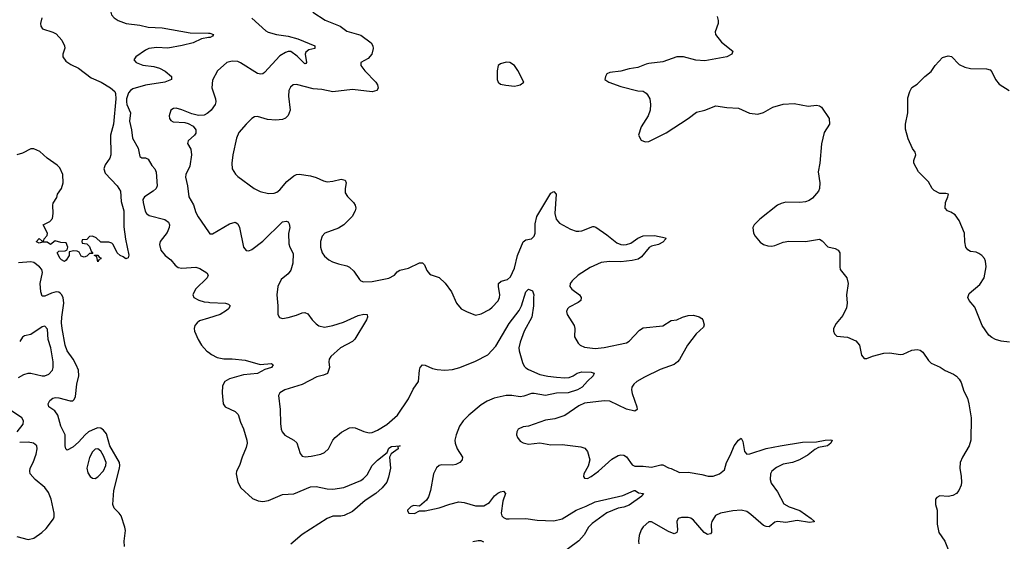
# Model space of a CAD drawing. Header units: inches. Extents: x 2143765 to 2212928, y 878963 to 1017374.
# Tile 163 of 256: x 2158650 to 2165692, y 980248 to 983976. Entities that reach past the tile are written whole.
import ezdxf

# ---------------------------------------------------------------- set-up
doc = ezdxf.new("R2010")
doc.units = ezdxf.units.IN
doc.header["$MEASUREMENT"] = 0
doc.layers.add('C1958', color=7, linetype='Continuous')
doc.layers.add('C1968', color=7, linetype='Continuous')

msp = doc.modelspace()

# ---------------------------------------------------------------- linework, layer by layer
at = {"layer": 'C1958', "color": 5}
for points, elevation in [([(2160000, 984398.2), (2159870, 984359.3), (2159690, 984242.8), (2159650, 984236.7), (2159574, 984246), (2159550, 984238.5), (2159511.6, 984210), (2159429.3, 984130.7), (2159390, 984106.3), (2159347.3, 984090), (2159318.8, 984070), (2159306.8, 984050), (2159302.8, 984030), (2159306.8, 984010), (2159326, 983990), (2159354.8, 983970), (2159411.3, 983950), (2159510, 983936.2), (2159570, 983922.7), (2159670, 983919.1), (2159870, 983882.2), (2160000, 983880.6)], 340), ([(2158809.2, 983990.8), (2158798.9, 983950), (2158800.3, 983930), (2158814, 983910), (2158887.1, 983887.1), (2158910, 983874.9), (2158950.8, 983830), (2158970.6, 983790.6), (2158973.4, 983773.4), (2158957.6, 983730), (2158959.5, 983710), (2158980.9, 983680.9), (2159015.4, 983655.4), (2159070, 983629), (2159160.5, 983560.5), (2159233.7, 983530), (2159299.3, 983490), (2159330, 983463.1), (2159336.3, 983450), (2159338.7, 983410), (2159320.7, 983230), (2159300.2, 983150), (2159302.6, 983010), (2159294.5, 982985.5), (2159261.1, 982938.9), (2159251.5, 982910), (2159260.2, 982880.2), (2159347.3, 982790), (2159370.3, 982750.3), (2159376.2, 982676.2), (2159395.3, 982610), (2159395.6, 982495.6), (2159406.4, 982406.4), (2159430, 982294), (2159424.7, 982275.3), (2159410, 982268), (2159390, 982282), (2159368, 982290), (2159348, 982310), (2159318, 982370), (2159310, 982378), (2159287.3, 982387.3), (2159230, 982386), (2159198, 982418), (2159170, 982428), (2159150, 982426), (2159130, 982406), (2159098, 982402), (2159094, 982390), (2159098, 982378), (2159130, 982374), (2159150, 982354), (2159162, 982322), (2159174, 982306), (2159150, 982306), (2159130, 982286), (2159110, 982278), (2159090, 982286), (2159075.3, 982315.3), (2159062, 982322), (2159036.9, 982323.1), (2159003.6, 982316.4), (2159004.7, 982290), (2158983.6, 982256.4), (2158971.3, 982248.7), (2158950, 982259), (2158939, 982270), (2158918, 982310), (2158930, 982322), (2158975.3, 982324.7), (2158988.4, 982331.6), (2158995.3, 982350), (2158982, 982382), (2158944.7, 982384.7), (2158904.7, 982395.3), (2158870, 982368.7), (2158847.3, 982387.3), (2158812.7, 982387.3), (2158790, 982378), (2158770, 982388.7), (2158770, 982392), (2158790, 982412), (2158810, 982394), (2158822, 982398), (2158826, 982410), (2158847.3, 982432.7), (2158848, 982450), (2158818, 982510), (2158866.6, 982533.4), (2158884.5, 982555.5), (2158889.7, 982590.3), (2158886.9, 982650), (2158890, 982664.7), (2158915.1, 982704.9), (2158920.9, 982730), (2158949.7, 982770.3), (2158960.5, 982810), (2158958.4, 982870), (2158937.1, 982917.1), (2158917.7, 982937.7), (2158847.7, 982987.7), (2158795.1, 983035.1), (2158750, 983053.6), (2158730, 983053.6), (2158670, 983023), (2158628.5, 983011.5)], 320), ([(2160000, 983848.2), (2159950, 983840.5), (2159890, 983811), (2159812.7, 983792.7), (2159710, 983773.6), (2159630, 983777.7), (2159574, 983770), (2159550, 983758.4), (2159479.5, 983710), (2159466.4, 983690), (2159482.4, 983670), (2159530, 983650.2), (2159610, 983641.5), (2159650.6, 983630), (2159690, 983608.7), (2159736.4, 983570), (2159736.3, 983550), (2159687.3, 983530), (2159550, 983507.8), (2159458.7, 983481.3), (2159441.5, 983470), (2159427.4, 983452.6), (2159414.5, 983410), (2159413.4, 983390), (2159417.2, 983370), (2159442.3, 983310), (2159434.3, 983250), (2159449.3, 983190), (2159457.6, 983130), (2159497, 983057), (2159510, 982998.8), (2159524.7, 982990), (2159550, 982988.5), (2159570, 982979.3), (2159594.8, 982934.8), (2159615.8, 982910), (2159626.4, 982886.4), (2159632.3, 982790), (2159625.3, 982770), (2159604.6, 982750), (2159543.1, 982710), (2159531.6, 982690), (2159532.6, 982670), (2159548.4, 982608.4), (2159557.6, 982590), (2159575.6, 982575.6), (2159689.1, 982549.1), (2159714, 982530), (2159721.1, 982510), (2159719.6, 982490), (2159704.3, 982455.7), (2159653.7, 982390), (2159650.3, 982370), (2159659.5, 982330), (2159690.2, 982290.2), (2159730, 982260.9), (2159761.3, 982221.3), (2159784.5, 982204.5), (2159810, 982199.8), (2159910, 982208.1), (2159938.8, 982198.8), (2159987.7, 982167.7), (2159998.4, 982150), (2159990.3, 982130), (2159907.9, 982050), (2159888.8, 982010), (2159895.5, 981990), (2159931.3, 981971.3), (2159970, 981960.8), (2160000, 981956.4)], 340), ([(2160000, 983314), (2159990, 983305.4), (2159970, 983295.1), (2159930, 983292.4), (2159882.2, 983302.3), (2159810, 983332.8), (2159770, 983342.9), (2159750, 983342), (2159730, 983328.7), (2159719.3, 983290), (2159720.5, 983270), (2159730, 983254.8), (2159747.3, 983247.3), (2159830, 983241.3), (2159855.1, 983235.1), (2159890, 983215.5), (2159910.4, 983190), (2159910, 983165.2), (2159900.5, 983150), (2159855.5, 983110), (2159850.7, 983090.7), (2159873.4, 983050), (2159877.8, 983010), (2159866.5, 982930), (2159838, 982870), (2159835.8, 982850), (2159849.2, 982790), (2159859.5, 982710), (2159892, 982652), (2159910, 982597.3), (2159926.2, 982566.2), (2160000, 982461)], 360), ([(2159398.8, 980210), (2159396.2, 980250), (2159406, 980326), (2159403.1, 980350), (2159376.1, 980430), (2159361.7, 980450), (2159325.1, 980485.1), (2159315.3, 980510), (2159324, 980610), (2159364.2, 980770), (2159367.1, 980790), (2159364, 980810), (2159293.7, 980930), (2159270, 981015.3), (2159250, 981043.2), (2159230, 981055.8), (2159210, 981058.2), (2159190, 981052.8), (2159142.3, 981030), (2159117.3, 981010), (2159070, 980956.8), (2159030, 980921.5), (2158990, 980899.3), (2158980.9, 980910), (2158975.1, 980930), (2158974.7, 981010), (2158943.2, 981070), (2158922.2, 981150), (2158900.9, 981180.9), (2158859.6, 981210), (2158853.3, 981230), (2158864.8, 981255.2), (2158886.6, 981270), (2158905.4, 981274.6), (2158930, 981273.5), (2159010, 981251.9), (2159030, 981252.6), (2159039.4, 981260.6), (2159050, 981284), (2159059, 981370), (2159071.9, 981430), (2159070.9, 981470), (2159054.9, 981510), (2159033.1, 981550), (2158990.3, 981610), (2158975.4, 981650), (2158952.9, 981770), (2158949.9, 981809.9), (2158951.3, 981850), (2158966.6, 981950), (2158960.6, 981990), (2158950, 982012.1), (2158940.4, 982020.4), (2158930, 982028), (2158910, 982031), (2158878, 982022), (2158830, 981999.2), (2158810, 982000.7), (2158800.8, 982030), (2158797.1, 982090), (2158814, 982170), (2158808.4, 982190), (2158792.1, 982210), (2158750, 982239.8), (2158730, 982244.8), (2158642.2, 982237.8)], 340), ([(2160000, 981843), (2159937.2, 981822.8), (2159918.7, 981810), (2159902, 981790), (2159897.6, 981770), (2159899.5, 981750), (2159927.2, 981690), (2159950.2, 981650.2), (2159988.1, 981608.1), (2160000, 981599)], 340), ([(2158642.2, 981417.8), (2158680, 981440), (2158710, 981450.3), (2158730, 981450.2), (2158810, 981430.2), (2158830, 981430.2), (2158858.4, 981441.6), (2158883.5, 981470), (2158889.8, 981490.2), (2158889, 981530), (2158873.6, 981630), (2158853.8, 981690), (2158850, 981764), (2158830, 981785.1), (2158810, 981780.5), (2158730, 981725.1), (2158683.7, 981716.3), (2158670, 981706), (2158650, 981677.2)], 360), ([(2158631.2, 981030), (2158674.3, 981085.7), (2158678.2, 981110), (2158666.3, 981130), (2158584.3, 981184.3)], 360), ([(2158630, 980282.7), (2158710, 980261), (2158750, 980271.1), (2158807.2, 980310), (2158839.8, 980340.2), (2158890.7, 980409.3), (2158896.2, 980423.8), (2158895.5, 980450), (2158874.2, 980550), (2158856.9, 980596.9), (2158830, 980632.1), (2158760.4, 980690), (2158726, 980730), (2158721.5, 980750), (2158725.1, 980770), (2158745.8, 980810), (2158767.9, 980870), (2158775, 980910), (2158771.7, 980930), (2158749.8, 980949.8), (2158710, 980956.1), (2158650, 980955.1)], 360)]:
    msp.add_lwpolyline(points, dxfattribs=dict(at, elevation=elevation))
for points, elevation in [([(2159210, 982246), (2159202, 982282), (2159186, 982290), (2159186, 982294), (2159210, 982294), (2159218, 982278), (2159230, 982274), (2159230, 982266), (2159218, 982262)], 320), ([(2159210, 980908.3), (2159190, 980905.4), (2159170, 980887.6), (2159150, 980846.6), (2159130.2, 980770), (2159137.2, 980737.2), (2159153.4, 980710), (2159170, 980698.4), (2159190, 980697.6), (2159210, 980708.7), (2159250, 980750.4), (2159266.3, 980790), (2159267.4, 980810), (2159250, 980859.1), (2159230, 980891.1)], 360)]:
    msp.add_lwpolyline(points, close=True, dxfattribs=dict(at, elevation=elevation))
at = {"layer": 'C1968', "color": 5}
for points, elevation in [([(2160747.7, 984030), (2160833.9, 983973.9), (2160943, 983930), (2160990, 983895.2), (2161090, 983866.4), (2161163.8, 983810), (2161176.3, 983790), (2161178.8, 983770), (2161167.7, 983730), (2161142, 983698), (2161090.8, 983670), (2161090.7, 983650), (2161119.3, 983610), (2161196.5, 983530), (2161210.3, 983510), (2161213.4, 983486.6), (2161204, 983470), (2161170, 983460.4), (2161030, 983478.5), (2160890, 983461.8), (2160810, 983477.2), (2160750, 983482.8), (2160630, 983512.4), (2160606.8, 983510), (2160586.3, 983493.7), (2160574.9, 983470), (2160572.4, 983430), (2160584.2, 983330), (2160569.1, 983290.9), (2160550, 983271.6), (2160530, 983262), (2160482.3, 983257.7), (2160423.1, 983263.1), (2160350, 983285.1), (2160330, 983282), (2160310, 983269.5), (2160270, 983229.7), (2160218, 983170), (2160200.3, 983130), (2160174.4, 983010), (2160166.3, 982950), (2160170.3, 982910), (2160193, 982873), (2160210, 982855.8), (2160328.2, 982770), (2160370, 982748.9), (2160430, 982734.6), (2160470, 982735.3), (2160490, 982744.6), (2160510, 982759.5), (2160560, 982820), (2160610, 982859.5), (2160630, 982868.9), (2160650, 982872), (2160730, 982860.3), (2160770, 982848.7), (2160823.7, 982823.7), (2160850, 982817.7), (2160890, 982822), (2160950, 982836.5), (2160977.3, 982830), (2160984.4, 982810), (2160976.9, 982770), (2160979, 982739), (2160993.6, 982713.6), (2161038.4, 982670), (2161050, 982650.7), (2161053.4, 982630), (2161048.7, 982610), (2161027.2, 982570), (2160968.9, 982510), (2160930, 982485.3), (2160833.4, 982450), (2160814, 982430), (2160802.6, 982390), (2160802.6, 982350), (2160814.4, 982310), (2160830, 982285.5), (2160860.5, 982260.5), (2160886.4, 982246.4), (2160930, 982230.4), (2160990, 982217.6), (2161010, 982208.2), (2161039.3, 982179.3), (2161079.9, 982119.9), (2161090.3, 982110.3), (2161110, 982103.7), (2161170, 982104.9), (2161290, 982127.7), (2161329.6, 982150), (2161350, 982173), (2161370, 982186.4), (2161430, 982200.3), (2161510, 982239.3), (2161530, 982239.1), (2161544.7, 982224.7), (2161562.5, 982182.5), (2161580.6, 982160.6), (2161592, 982152), (2161650, 982134.4), (2161693.4, 982093.4), (2161737.6, 982030), (2161774, 981950), (2161806.8, 981910), (2161844.7, 981890), (2161910, 981864.9), (2161950, 981873.4), (2162010, 981906), (2162030, 981920.5), (2162072.1, 981967.9), (2162081.3, 981990), (2162083.1, 982010), (2162074, 982070), (2162075.4, 982090), (2162092.7, 982107.3), (2162139.8, 982120.2), (2162161.6, 982138.4), (2162190, 982199.3), (2162211.6, 982290), (2162250, 982388.5), (2162270, 982404), (2162310, 982410.2), (2162330.8, 982429.2), (2162336.3, 982450), (2162337.2, 982517.2), (2162349.9, 982570.1), (2162450, 982736.5), (2162470, 982748.7), (2162486, 982730), (2162478.5, 982590), (2162487.6, 982550), (2162510, 982522.3), (2162590, 982478.5), (2162630, 982465.5), (2162650, 982464.7), (2162670, 982468.1), (2162750, 982498.4), (2162757, 982497), (2162770, 982493), (2162850, 982438.7), (2162922.1, 982382.1), (2162950, 982370.2), (2162967.8, 982367.8), (2162990, 982368.5), (2163021.3, 982378.7), (2163070, 982415.5), (2163110, 982431.9), (2163190, 982433.5), (2163270, 982416), (2163271.6, 982410), (2163250, 982386.5), (2163219.3, 982370), (2163170, 982358), (2163152.4, 982347.6), (2163098.3, 982281.7), (2163074.6, 982265.4), (2163030, 982254), (2162950, 982245.9), (2162868.4, 982248.4), (2162810, 982240.1), (2162730, 982206.1), (2162643.2, 982150), (2162600.3, 982110), (2162586, 982090), (2162585.7, 982070), (2162598.4, 982050), (2162654, 982010), (2162666.4, 981990), (2162663.8, 981970), (2162645.5, 981954.5), (2162579, 981921), (2162568, 981910), (2162561.6, 981890), (2162566, 981870), (2162615.5, 981790), (2162620.5, 981770), (2162618.8, 981710), (2162644.7, 981664.7), (2162658.8, 981650), (2162690, 981635.8), (2162765.5, 981625.5), (2162830, 981632.6), (2162990, 981666), (2163010, 981678.9), (2163083.3, 981756.7), (2163110, 981772.9), (2163250, 981788), (2163310, 981825.4), (2163350, 981831.4), (2163390, 981850.1), (2163430, 981861.8), (2163470, 981863.7), (2163510, 981853.5), (2163530, 981839.7), (2163535.8, 981830), (2163544.6, 981795.4), (2163540.6, 981779.4), (2163488.7, 981730), (2163426, 981650), (2163370, 981546.9), (2163355.3, 981530), (2163330, 981512.7), (2163230, 981476.2), (2163118.5, 981421.5), (2163063.6, 981390), (2163042.3, 981370), (2163029.1, 981350), (2163026.4, 981330), (2163030, 981305.5), (2163064.9, 981210), (2163065.5, 981190), (2163050, 981178.7), (2162990, 981192.3), (2162870, 981249.8), (2162830, 981251.1), (2162690, 981235.3), (2162650, 981216.9), (2162550, 981146), (2162477.2, 981122.8), (2162410, 981114.3), (2162290, 981071.8), (2162250, 981066.6), (2162216, 981050), (2162206, 981030), (2162202.8, 981010), (2162211, 980990), (2162230, 980964.7), (2162250.7, 980950.7), (2162290, 980942), (2162370, 980950.6), (2162450, 980937.3), (2162530, 980939.1), (2162663.4, 980923.4), (2162692.5, 980912.5), (2162710.8, 980890), (2162726.8, 980830), (2162715.2, 980784.8), (2162684.9, 980730), (2162682.8, 980710), (2162690, 980698), (2162710, 980697.3), (2162737.2, 980710), (2162789.2, 980750), (2162884.4, 980835.6), (2162930, 980861.6), (2162950, 980866.4), (2162970, 980863.8), (2162990, 980850.6), (2163030, 980794.9), (2163050, 980784.2), (2163110, 980785.5), (2163170, 980778.5), (2163235.6, 980795.6), (2163250, 980793.7), (2163290, 980772.6), (2163310, 980768), (2163370, 980740.7), (2163430, 980742.8), (2163530, 980726), (2163574.1, 980714.1), (2163610, 980712.9), (2163655.6, 980730), (2163690, 980758.4), (2163706.2, 980810), (2163734.9, 980865.1), (2163760.4, 980930), (2163790, 980970.4), (2163810, 980984), (2163821.7, 980961.7), (2163834.6, 980890), (2163851.7, 980871.7), (2163872, 980872), (2163990, 980911.1), (2164090, 980931.3), (2164250, 980955.6), (2164350, 980959.5), (2164411.8, 980971.8), (2164450, 980974), (2164462, 980970), (2164451, 980950), (2164426.8, 980930), (2164362.6, 980917.4), (2164336.3, 980903.7), (2164290, 980866.9), (2164227.2, 980830), (2164176.4, 980810), (2164110, 980798.7), (2164063.8, 980776.2), (2164030.2, 980750), (2164020.2, 980730), (2164016.5, 980690), (2164024.1, 980664.1), (2164070, 980601.3), (2164115.7, 980515.7), (2164153.4, 980493.4), (2164230, 980468), (2164310.6, 980410), (2164334, 980390), (2164330, 980386.6), (2164298.6, 980381.4), (2164210, 980395.7), (2164130, 980381.5), (2164070, 980388.3), (2164050, 980383.6), (2164010, 980352), (2163990, 980353), (2163970, 980361.1), (2163950, 980376.4), (2163880.5, 980440.5), (2163850, 980461.7), (2163810, 980469.9), (2163750, 980465.4), (2163661.6, 980450), (2163627, 980433), (2163599.4, 980390), (2163594.8, 980370), (2163596.9, 980310), (2163590, 980301.3), (2163570, 980297.6), (2163545, 980310), (2163470, 980398.4), (2163450, 980412.4), (2163430, 980418.3), (2163383.1, 980416.9), (2163360.3, 980410), (2163350.2, 980389.8), (2163355.3, 980330), (2163351.2, 980310), (2163330, 980300.3), (2163290, 980316.8), (2163170, 980386.6), (2163150, 980387.6), (2163109.1, 980350.9), (2163095.3, 980330), (2163080.9, 980290), (2163076.5, 980250), (2163078, 980230)], 380), ([(2160310, 983987), (2160410, 983897), (2160427.1, 983887.1), (2160486.8, 983870), (2160570, 983858.9), (2160639.5, 983839.5), (2160760.7, 983790), (2160761, 983770), (2160718.9, 983761.1), (2160696.9, 983743.1), (2160691.1, 983730), (2160700.5, 983670), (2160697, 983663), (2160690, 983661.6), (2160635.7, 983715.7), (2160589.2, 983749.2), (2160570, 983749.2), (2160550, 983741.9), (2160510, 983717.2), (2160401.6, 983598.4), (2160390, 983589.8), (2160374, 983586), (2160350, 983592.2), (2160230, 983669.2), (2160210, 983677.5), (2160170, 983679.9), (2160130.4, 983670), (2160064.2, 983610), (2160030, 983544), (2160024.6, 983490), (2160051.6, 983410), (2160053.1, 983390), (2160048.8, 983370), (2160018.7, 983330), (2160000, 983314)], 360), ([(2163638.4, 983998.4), (2163646, 983970), (2163646, 983950), (2163623.7, 983890), (2163627, 983870), (2163670, 983815.5), (2163750, 983751), (2163744, 983730), (2163706.8, 983710), (2163550, 983681.8), (2163487.1, 983687.1), (2163398, 983710), (2163349, 983711), (2163250, 983675.1), (2163150, 983663.7), (2163130, 983659.5), (2163070, 983634), (2163010, 983625.2), (2162950, 983609.2), (2162870, 983599), (2162850, 983588.7), (2162838.8, 983570), (2162836, 983550), (2162864.7, 983530), (2162950, 983499.1), (2163070, 983467.3), (2163110, 983464.7), (2163130, 983452), (2163139.8, 983439.8), (2163156, 983410), (2163161, 983370), (2163158.8, 983330), (2163144.7, 983290), (2163094.8, 983210), (2163076, 983150), (2163095.3, 983115.3), (2163123.5, 983103.5), (2163150, 983106.8), (2163170, 983114.8), (2163273.4, 983166.6), (2163430, 983270.7), (2163490, 983316.3), (2163550, 983330.7), (2163630, 983360.7), (2163708.1, 983348.1), (2163790, 983343.8), (2163870, 983308), (2163930, 983300.7), (2163970, 983313), (2164037.2, 983350), (2164110, 983371.7), (2164190, 983376.5), (2164290, 983358.9), (2164350, 983365.7), (2164370, 983361.6), (2164384.9, 983350), (2164439.5, 983270), (2164441.3, 983230), (2164404.2, 983170), (2164385.3, 983090), (2164373.1, 982950), (2164361.7, 982890), (2164374, 982810), (2164370.3, 982770), (2164362.3, 982750), (2164319.5, 982700.5), (2164295.5, 982684.5), (2164270, 982675), (2164230, 982670.7), (2164130, 982671.6), (2164096.5, 982663.5), (2164070, 982651), (2163943.1, 982550), (2163902.4, 982510), (2163894.4, 982490), (2163899.5, 982450), (2163910.4, 982430), (2163946.5, 982386.5), (2163970.2, 982370.2), (2164000.2, 982360.2), (2164030, 982357.6), (2164050, 982361.8), (2164110, 982386.3), (2164150, 982393.1), (2164270, 982390.4), (2164370, 982406.7), (2164390, 982395.5), (2164430, 982353), (2164482, 982342), (2164504.9, 982330), (2164516.4, 982310), (2164515.5, 982210), (2164519.1, 982190), (2164566, 982130), (2164574.9, 982090), (2164562.6, 982010), (2164567.4, 981950), (2164562.5, 981917.5), (2164538.5, 981861.5), (2164490, 981803.7), (2164470.4, 981770), (2164470.4, 981750), (2164478, 981730), (2164494.6, 981714.6), (2164570, 981708.2), (2164630, 981680.5), (2164656.4, 981650), (2164670, 981578), (2164690, 981554), (2164710, 981553.4), (2164749.7, 981570.3), (2164830, 981592), (2164870, 981595.3), (2164950, 981583.7), (2164970, 981586.7), (2165030, 981614.4), (2165070, 981619.5), (2165090, 981614.4), (2165110, 981600.5), (2165150, 981539.1), (2165170, 981520.4), (2165232.7, 981492.7), (2165270, 981468.2), (2165330, 981442), (2165350, 981428), (2165370, 981407.7), (2165383.4, 981383.4), (2165401.8, 981321.8), (2165428.5, 981270), (2165438.7, 981230), (2165454.9, 981130), (2165453.4, 980970), (2165441.6, 980930), (2165394.4, 980850), (2165377.1, 980810), (2165373, 980770), (2165383.8, 980710), (2165385.5, 980670), (2165383, 980650), (2165368.2, 980611.8), (2165350.4, 980589.6), (2165324.9, 980575.1), (2165290, 980569.2), (2165230, 980572.7), (2165210, 980562), (2165201, 980550), (2165201, 980510), (2165211, 980470), (2165211, 980370), (2165222.8, 980310), (2165267.3, 980250), (2165290.8, 980190)], 420), ([(2160000, 983880.6), (2160010, 983880.5), (2160036.3, 983870), (2160030, 983859), (2160012, 983850), (2160000, 983848.2)], 340), ([(2165730, 981672.2), (2165670, 981678.7), (2165630, 981689.8), (2165603.7, 981703.7), (2165582.5, 981722.5), (2165533.7, 981790), (2165482, 981922), (2165440.4, 981970), (2165431.1, 981990), (2165441.5, 982018.5), (2165517.2, 982082.8), (2165547.3, 982130), (2165563.5, 982210), (2165558.7, 982250), (2165550, 982269.5), (2165532.1, 982290), (2165510, 982304.5), (2165490, 982313.5), (2165450, 982319.8), (2165430.6, 982330.6), (2165417.1, 982350), (2165409.3, 982389.3), (2165408.1, 982450), (2165370, 982542), (2165340.6, 982580.6), (2165310, 982601.5), (2165286.6, 982610), (2165268.9, 982628.9), (2165271.2, 982670), (2165289.3, 982710), (2165293.2, 982730), (2165274.5, 982734.5), (2165230, 982734.5), (2165190, 982755.1), (2165176, 982770), (2165150, 982818), (2165077.7, 982890), (2165045.7, 982950), (2165044.7, 982970), (2165059.5, 983010), (2165053.6, 983030), (2165036.8, 983056.8), (2165005.8, 983125.8), (2164986.6, 983193.4), (2164986.4, 983230), (2165003.1, 983310), (2165003.3, 983416.7), (2165016.1, 983463.9), (2165030, 983491), (2165070, 983514.8), (2165123.7, 983570), (2165170, 983606), (2165198.3, 983650), (2165250, 983705.7), (2165290, 983718.9), (2165313.9, 983713.9), (2165370, 983657), (2165410, 983636), (2165450, 983627.6), (2165564.4, 983624.4), (2165590, 983617), (2165603.2, 983603.2), (2165628.3, 983548.3), (2165656, 983516), (2165728, 983470)], 420), ([(2160000, 982461), (2160010, 982446.8), (2160030, 982445.5), (2160150, 982517.3), (2160190.3, 982530.2), (2160210, 982518), (2160222.8, 982490), (2160250.3, 982350.3), (2160270, 982325.5), (2160290, 982325.3), (2160310, 982333.4), (2160390, 982393.1), (2160530, 982532.2), (2160556.5, 982536.5), (2160570, 982530.3), (2160577.7, 982517.7), (2160582.6, 982490), (2160573.1, 982446.9), (2160574.7, 982374.7), (2160582, 982350), (2160605.2, 982305.2), (2160603.4, 982236.6), (2160590, 982185.1), (2160570, 982160.5), (2160521.3, 982118.7), (2160496.5, 982070), (2160490.3, 982010), (2160497.1, 981930), (2160496, 981870), (2160507.3, 981847.3), (2160530, 981840.7), (2160570, 981847.3), (2160630, 981864), (2160670, 981882), (2160690, 981884), (2160710, 981874.8), (2160741.6, 981830), (2160770, 981801.3), (2160790, 981788.9), (2160830, 981779.6), (2160889, 981790), (2160966.2, 981813.8), (2161070, 981861.1), (2161110.4, 981870.4), (2161134.8, 981870), (2161138, 981850), (2161130.3, 981830), (2161048.2, 981691.8), (2161030, 981676.3), (2160943.8, 981630), (2160876.4, 981570), (2160864.4, 981550), (2160861.6, 981530), (2160865.5, 981490), (2160852.1, 981447.9), (2160824.1, 981435.9), (2160775.6, 981424.4), (2160670.2, 981369.8), (2160546.8, 981330), (2160510.8, 981310), (2160500.7, 981290), (2160512.4, 981190), (2160515.5, 981090), (2160520.5, 981050), (2160528, 981030), (2160545.9, 981005.9), (2160610.4, 980970.4), (2160632.2, 980952.2), (2160654.9, 980874.9), (2160670, 980857.3), (2160692.5, 980852.5), (2160735.8, 980855.8), (2160804, 980870), (2160830, 980882.6), (2160858, 980910), (2160889.7, 980970.3), (2160906.6, 980990), (2160952.7, 981027.3), (2161010, 981058.4), (2161030, 981062.4), (2161050, 981059.3), (2161111.9, 981031.9), (2161150, 981022.4), (2161170, 981025.3), (2161210, 981042.3), (2161276.6, 981083.4), (2161352.4, 981150), (2161430, 981266.4), (2161464.2, 981335.8), (2161503.5, 981390), (2161510, 981471.3), (2161515.1, 981490), (2161530, 981508.2), (2161550, 981507.2), (2161603.5, 981483.5), (2161635.1, 981475.1), (2161690, 981470.2), (2161744.7, 981475.3), (2161798.4, 981490), (2161910, 981534.7), (2161998.4, 981581.6), (2162056.7, 981643.3), (2162150, 981804.9), (2162223.1, 981896.9), (2162239.4, 981930), (2162269.7, 982030), (2162290, 982050.7), (2162317.1, 982037.1), (2162327.3, 982010), (2162323.8, 981990), (2162325.7, 981930), (2162313.6, 981850), (2162258.2, 981750), (2162229.5, 981670.5), (2162220.9, 981630), (2162222.4, 981610), (2162245.1, 981525.1), (2162258.6, 981498.6), (2162270, 981486.7), (2162290, 981476), (2162370, 981441), (2162427.1, 981427.1), (2162490, 981420.1), (2162550, 981415.9), (2162581.1, 981418.9), (2162609.8, 981430.2), (2162636.2, 981450), (2162670, 981459), (2162736.4, 981456.4), (2162758.8, 981450), (2162752.4, 981430), (2162710, 981393), (2162672.8, 981350), (2162638.5, 981330), (2162572.2, 981310), (2162490, 981305.6), (2162410, 981289.9), (2162330, 981305.2), (2162310, 981305), (2162255.2, 981284.8), (2162230, 981280.9), (2162170, 981289.9), (2162130, 981289.3), (2162043.7, 981270), (2161993.7, 981250), (2161950, 981223.1), (2161862.4, 981150), (2161822, 981110), (2161795.3, 981070), (2161771.7, 981010), (2161762, 980970), (2161763.7, 980950), (2161779.5, 980910), (2161816.4, 980850), (2161814.9, 980830), (2161798, 980810), (2161770, 980795.8), (2161747.5, 980792.5), (2161670, 980794.5), (2161650, 980789.6), (2161630, 980773.3), (2161610.3, 980730), (2161588.2, 980610), (2161574, 980566), (2161558.8, 980541.2), (2161510, 980498), (2161470, 980504), (2161450, 980497.2), (2161424.7, 980470), (2161424.7, 980464.7), (2161434, 980450), (2161472.9, 980447.1), (2161510, 980464.7), (2161550, 980466), (2161650, 980487.7), (2161725.7, 980514.3), (2161790, 980528.9), (2161830, 980524.2), (2161910, 980501.7), (2161970, 980501.7), (2162010, 980525.2), (2162046.9, 980573.1), (2162070, 980591.4), (2162090, 980601.7), (2162110, 980605.5), (2162125.5, 980590), (2162106.4, 980533.6), (2162093.7, 980450), (2162098.6, 980430), (2162110, 980418.6), (2162129.5, 980409.5), (2162150, 980407.3), (2162270, 980410.9), (2162350, 980398.2), (2162470, 980395.2), (2162530, 980408.5), (2162630, 980471), (2162701.9, 980498.1), (2162766.6, 980530), (2162963.6, 980576.4), (2163046, 980610), (2163050.9, 980610.9), (2163074.8, 980594.8), (2163111.3, 980590), (2163101.4, 980578.6), (2163100.7, 980570), (2163010, 980505.3), (2162970, 980491.4), (2162930, 980485.4), (2162849.4, 980450.6), (2162745.1, 980374.9), (2162717.4, 980350), (2162686.2, 980293.8), (2162650, 980251.5), (2162510.9, 980149.1)], 360), ([(2160000, 981956.4), (2160010, 981954.9), (2160122, 981950), (2160143.5, 981943.5), (2160154.8, 981930), (2160144, 981910), (2160130, 981898), (2160084, 981870), (2160000, 981843)], 340), ([(2160000, 981599), (2160022.2, 981582.2), (2160062.6, 981562.6), (2160110, 981552.8), (2160170, 981552.3), (2160263.2, 981543.2), (2160370, 981512.3), (2160450, 981519), (2160462, 981510), (2160450, 981489.9), (2160403.4, 981476.6), (2160350, 981447.2), (2160250, 981437.3), (2160150.2, 981409.8), (2160118, 981390), (2160100.9, 981359.1), (2160097.6, 981310), (2160105.5, 981230), (2160120.7, 981210), (2160190, 981176.4), (2160213.7, 981153.7), (2160230, 981098.8), (2160251.3, 981051.3), (2160274.3, 980970), (2160276.5, 980950), (2160270, 980917.2), (2160240.3, 980850), (2160221.6, 980790), (2160200.7, 980750), (2160197.3, 980730), (2160210.5, 980670.5), (2160230.5, 980630.5), (2160314.6, 980554.6), (2160356.5, 980536.5), (2160390, 980532.6), (2160430, 980539.7), (2160530, 980581.8), (2160610, 980588.2), (2160730, 980636.6), (2160770, 980639.1), (2160850, 980623.2), (2160890, 980620.2), (2160968.3, 980631.7), (2161090, 980683.6), (2161110, 980696.5), (2161136.2, 980723.8), (2161171, 980790), (2161210, 980829), (2161277.7, 980882.3), (2161290, 980913.4), (2161310, 980924.9), (2161372, 980930), (2161354, 980926), (2161356, 980910), (2161307.1, 980872.9), (2161296, 980850), (2161301, 980770), (2161287.5, 980707.5), (2161274.9, 980670), (2161243.1, 980630), (2161196.9, 980590), (2161120.5, 980539.5), (2161030, 980460.3), (2160970, 980432.9), (2160947.6, 980427.6), (2160890, 980426.4), (2160850, 980411.9), (2160670, 980296.4), (2160590, 980228.5)], 340), ([(2161970, 980241.1), (2161950, 980251.1), (2161930, 980251.8), (2161890, 980243.9)], 360)]:
    msp.add_lwpolyline(points, dxfattribs=dict(at, elevation=elevation))
at = {"layer": 'C1968', "color": 5, "elevation": 420}
msp.add_lwpolyline([(2162130, 983672), (2162090, 983662), (2162072, 983650), (2162066, 983610), (2162066, 983550), (2162071.3, 983530), (2162090, 983516), (2162127.5, 983507.5), (2162190, 983501), (2162210, 983506), (2162228.9, 983511.1), (2162255.3, 983530), (2162214, 983614), (2162189.4, 983649.4), (2162155.3, 983670)], close=True, dxfattribs=at)

doc.saveas('drawing.dxf')
